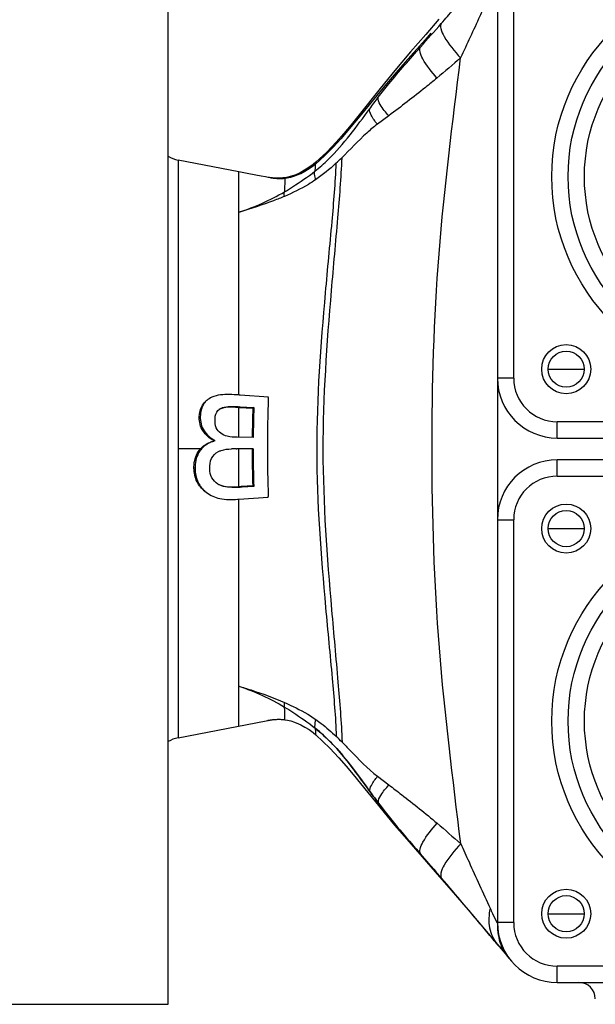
# Model space of a CAD drawing. Header units: millimetres. Extents: x 0 to 1189, y 0 to 841.
# Tile 125 of 158: x 997 to 1001, y 549 to 556. Entities that reach past the tile are written whole.
import ezdxf

# ---------------------------------------------------------------- set-up
doc = ezdxf.new("R2010")
doc.units = ezdxf.units.MM
doc.header["$LTSCALE"] = 65.395
for name, color, linetype in [('0006_725700_29_ABL415', 7, 'CONTINUOUS'), ('0006_725700_29_T2_PBL417', 7, 'CONTINUOUS'), ('0006_725700_29_T3_ABL416', 7, 'CONTINUOUS'), ('0006_725700_29_T4_PBL424', 7, 'CONTINUOUS'), ('0006_725700_29_T4_PBL438', 7, 'CONTINUOUS'), ('0006_725700_29_T5_ABL423', 7, 'CONTINUOUS'), ('0006_725700_29_T5_ABL437', 7, 'CONTINUOUS'), ('0006_725700_29_T6_ABL422', 7, 'CONTINUOUS'), ('0006_725700_29_T6_ABL436', 7, 'CONTINUOUS'), ('0006_725700_29T20_PBL492', 7, 'CONTINUOUS'), ('0006_725700_29T20_PBL494', 7, 'CONTINUOUS'), ('0006_725700_29T37_PBL1461', 7, 'CONTINUOUS'), ('0006_725700_29T37_PBL1462', 7, 'CONTINUOUS'), ('0006_725700_29T40_PBL515', 7, 'CONTINUOUS'), ('0006_725700_29T40_PBL516', 7, 'CONTINUOUS'), ('0006_725700_29T42_PBL493', 7, 'CONTINUOUS'), ('0006_725700_29T42_PBL495', 7, 'CONTINUOUS'), ('9M32C_GENSET_KPL_VERROHRUNG_ABL407', 7, 'CONTINUOUS'), ('LAUTERBACH_SP_RING_2_0200_50_PBL421', 7, 'CONTINUOUS'), ('links_13_VBL404', 7, 'CONTINUOUS')]:
    doc.layers.add(name, color=color, linetype=linetype)

# ---------------------------------------------------------------- blocks, each defined once
blk = doc.blocks.new('0006_725700_29_T2_PBL417', base_point=(1002.3102, 553.9472))
at = {"layer": '0006_725700_29_T2_PBL417', "color": 6, "linetype": 'Continuous'}
for p, q in [((999.9015, 556.1619), (999.8584, 556.1125)), ((999.9008, 556.161), (999.9015, 556.1619)), ((999.8584, 556.1125), (999.7133, 555.9479)), ((998.4902, 555.1424), (998.0444, 555.229)), ((998.5623, 555.1285), (998.4902, 555.1425)), ((998.4902, 554.4873), (998.4902, 555.1423)), ((998.654, 555.1107), (998.5623, 555.1285)), ((998.6855, 555.1047), (998.654, 555.1107)), ((998.4902, 553.5028), (998.4902, 554.4873)), ((1000.3902, 553.6268), (1000.3902, 552.5868)), ((998.7068, 553.4875), (998.4989, 553.5023)), ((998.7066, 553.482), (998.7068, 553.4875)), ((998.347, 553.3983), (998.3567, 553.4042)), ((998.4902, 553.4105), (998.4921, 553.4104)), ((998.4921, 553.4104), (998.5927, 553.4054)), ((998.4998, 553.4163), (998.5996, 553.4107)), ((998.5996, 553.4107), (998.5927, 553.4054)), ((998.5955, 553.1911), (998.4771, 553.193)), ((998.314, 553.1692), (998.3064, 553.1681)), ((998.3064, 553.1643), (998.3064, 553.1681)), ((998.314, 553.1654), (998.3064, 553.1643)), ((998.314, 553.1654), (998.314, 553.1692)), ((998.4691, 553.1074), (998.4724, 553.1074)), ((998.4724, 553.1074), (998.4742, 553.1074)), ((998.5951, 553.1074), (998.4742, 553.1074)), ((998.5951, 553.1068), (998.5951, 553.1074)), ((998.5918, 552.8344), (998.5067, 552.8304)), ((998.5989, 552.8294), (998.5143, 552.8251)), ((998.5989, 552.8294), (998.5918, 552.8344)), ((998.2485, 552.7888), (998.2529, 552.7856)), ((998.4907, 552.7376), (998.7058, 552.7519)), ((998.7058, 552.7519), (998.7057, 552.7573)), ((998.4807, 552.737), (998.4907, 552.7376)), ((998.4902, 551.7262), (998.4902, 552.7376)), ((998.4902, 551.0712), (998.4902, 551.7262)), ((998.0444, 550.9845), (998.6898, 551.1099)), ((998.6898, 551.1099), (998.7501, 551.1189)), ((998.6994, 551.1117), (998.702, 551.1122)), ((998.702, 551.1122), (998.7059, 551.1129)), ((998.7059, 551.1129), (998.7108, 551.1138)), ((999.7235, 550.2397), (999.9334, 550.0011)), ((1000.1747, 549.7208), (1000.3895, 549.4675)), ((1000.3902, 549.6268), (1000.3902, 549.6094)), ((1000.3899, 549.4669), (1000.3898, 549.4671)), ((1000.3902, 549.4666), (1000.3899, 549.4669)), ((1000.3906, 549.4662), (1000.4591, 549.3845)), ((1000.4629, 549.38), (1000.4931, 549.3439))]:
    blk.add_line(p, q, dxfattribs=at)
at = {"layer": '0006_725700_29_T2_PBL417', "color": 9, "linetype": 'Continuous'}
for p, q in [((999.5918, 555.5542), (999.5081, 555.4917)), ((998.0444, 555.229), (998.0444, 550.9845)), ((998.8277, 555.0927), (998.8243, 554.9945)), ((998.8289, 555.0928), (998.8289, 555.0926)), ((998.4902, 554.8459), (998.4924, 554.8466)), ((1000.7631, 553.6925), (1001.0289, 553.6925)), ((998.3567, 553.4043), (998.3491, 553.3987)), ((998.4902, 553.1928), (998.4902, 553.4105)), ((998.4998, 553.4163), (998.4921, 553.4104)), ((998.2062, 553.3435), (998.1986, 553.3391)), ((998.2075, 553.1068), (998.0444, 553.1068)), ((998.4902, 552.8298), (998.4902, 553.1068)), ((998.1677, 552.9639), (998.1601, 552.9666)), ((998.5143, 552.8251), (998.5067, 552.8304)), ((1000.7631, 552.521), (1001.0289, 552.521)), ((998.4902, 551.3634), (998.4923, 551.3627)), ((999.51, 550.7017), (999.5927, 550.6388)), ((1000.7631, 549.6925), (1001.0289, 549.6925)), ((1000.3895, 549.4675), (1000.3898, 549.4671)), ((1000.3899, 549.467), (1000.3895, 549.4674)), ((1000.3895, 549.4674), (1000.3919, 549.4647)), ((1000.3898, 549.4671), (1000.3895, 549.4674)), ((1000.3896, 549.4673), (1000.3902, 549.4666)), ((1000.3906, 549.4662), (1000.3902, 549.4666)), ((1000.3919, 549.4647), (1000.3942, 549.4621)), ((1000.3942, 549.4621), (1000.3972, 549.4585))]:
    blk.add_line(p, q, dxfattribs=at)
at = {"layer": '0006_725700_29_T2_PBL417', "color": 2, "linetype": 'Continuous'}
for p, q in [((999.4527, 550.5908), (999.4541, 550.589)), ((999.4541, 550.589), (999.4528, 550.5908)), ((999.4541, 550.589), (999.4548, 550.5879)), ((999.4554, 550.5871), (999.4541, 550.589)), ((999.4548, 550.5879), (999.4554, 550.5871)), ((999.9793, 549.9543), (999.8254, 550.1311))]:
    blk.add_line(p, q, dxfattribs=at)
at = {"layer": '0006_725700_29_T2_PBL417', "color": 6, "linetype": 'Continuous'}
for points in [[(999.9604, 556.2635), (999.8632, 556.1512), (999.7521, 556.0233), (999.6359, 555.887), (999.5276, 555.7549)], [(999.7133, 555.9479), (999.6472, 555.8723), (999.575, 555.7881), (999.5039, 555.7032), (999.3908, 555.5654)], [(999.5276, 555.7549), (999.3746, 555.561), (999.3158, 555.4884), (999.261, 555.4231), (999.2046, 555.3591), (999.1366, 555.2875), (999.0568, 555.2132)], [(999.3908, 555.5654), (999.3402, 555.5043), (999.2908, 555.4458), (999.2386, 555.3856), (999.1831, 555.3245), (999.1224, 555.2625), (999.0534, 555.1995)], [(999.0568, 555.2132), (999.0361, 555.1963), (999.0053, 555.174), (998.9725, 555.1533), (998.9397, 555.1356), (998.9077, 555.1211), (998.8775, 555.1101), (998.8495, 555.1026), (998.8298, 555.0991)], [(999.0534, 555.1995), (999.0351, 555.1846), (999.0063, 555.1639), (998.9755, 555.1448), (998.9448, 555.1285), (998.9295, 555.1213), (998.899, 555.1091), (998.8701, 555.1002), (998.8441, 555.0947), (998.8277, 555.0927)], [(998.7251, 555.0984), (998.7148, 555.0998), (998.7051, 555.1013), (998.6956, 555.1029), (998.6855, 555.1047)], [(998.8277, 555.0927), (998.8183, 555.0919), (998.8042, 555.0913), (998.7913, 555.0911), (998.7797, 555.0913), (998.7692, 555.0918), (998.7597, 555.0925), (998.7512, 555.0933), (998.7436, 555.0941), (998.7368, 555.095), (998.7309, 555.0959), (998.7284, 555.0963), (998.7241, 555.097), (998.721, 555.0975), (998.7193, 555.0979)], [(998.8298, 555.0991), (998.814, 555.0972), (998.7946, 555.0958), (998.7774, 555.0953), (998.7621, 555.0955), (998.7485, 555.0961), (998.7362, 555.0971), (998.7251, 555.0984)], [(998.7108, 551.1138), (998.7151, 551.1146), (998.7184, 551.1151), (998.722, 551.1156), (998.7259, 551.1162), (998.73, 551.1168), (998.7345, 551.1173), (998.7392, 551.1179), (998.7441, 551.1184), (998.7494, 551.1189), (998.7548, 551.1193), (998.7606, 551.1197), (998.7666, 551.12), (998.7728, 551.1202), (998.7793, 551.1203), (998.786, 551.1203), (998.793, 551.1202), (998.8002, 551.12), (998.8076, 551.1196), (998.8152, 551.119), (998.823, 551.1183), (998.8291, 551.1177)], [(998.8287, 551.1177), (998.8477, 551.1148), (998.8724, 551.1089), (998.8998, 551.0999), (998.9292, 551.0877), (998.9445, 551.0804), (998.9753, 551.0637), (999.0059, 551.0445), (999.035, 551.0235), (999.0551, 551.0073)], [(999.0551, 551.0073), (999.1585, 550.9094), (999.2255, 550.8371), (999.279, 550.7756), (999.33, 550.7148), (999.3837, 550.6493), (999.4371, 550.583), (999.4933, 550.513), (999.5571, 550.4348), (999.6336, 550.3438), (999.7235, 550.2397)], [(999.9334, 550.0011), (1000.0508, 549.8657), (1000.1747, 549.7208)]]:
    blk.add_lwpolyline(points, dxfattribs=at)
for centre in [(1000.896, 553.6925), (1000.896, 552.521), (1000.896, 549.6925)]:
    blk.add_circle(centre, 0.1329, dxfattribs=at)
for centre, radius, start, end in [((998.0902, 555.4646), 0.24, 239.75215, 259), ((998.3031, 550.7925), 2.7169, 85.86788, 86.04078), ((1008.5436, 553.1085), 9.8441, 177.82523, 180.00998), ((998.3844, 553.3278), 0.0792, 117.9189, 120.77183), ((998.386, 553.3247), 0.0827, 116.56513, 117.92903), ((1007.1065, 553.1088), 8.519, 178.00483, 179.4454), ((1008.7252, 553.1094), 10.13, 178.29586, 179.53552), ((998.4731, 552.0286), 1.0788, 90.21232, 91.93382), ((1007.1667, 553.1061), 8.5792, 179.99151, 181.81513), ((1008.8156, 553.1058), 10.2205, 179.99483, 181.54916), ((1008.5683, 553.1054), 9.8688, 179.99186, 182.02145), ((998.4069, 552.9861), 0.1544, 241.17759, 242.4382), ((998.4383, 554.2912), 1.4624, 272.03479, 272.68278), ((998.0902, 550.7489), 0.24, 101, 120.24785), ((1000.598, 549.6402), 0.2708, 219.74683, 220), ((1000.9902, 549.0668), 0.12, 0, 90)]:
    blk.add_arc(centre, radius, start, end, dxfattribs=at)
at = {"layer": '0006_725700_29_T2_PBL417', "color": 9, "linetype": 'Continuous'}
for centre, radius, start, end in [((998.7339, 555.1965), 0.3238, 0.86367, 1.50077), ((997.7224, 556.8041), 2.1798, 312.7996, 314.35052), ((996.3656, 551.0953), 2.4632, 0.52158, 2.67099), ((997.6991, 549.4025), 2.1921, 45.0109, 46.56765), ((999.8461, 550.1449), 0.0249, 211.45446, 213.68227), ((1000.4259, 549.4972), 0.047, 219.37013, 219.80408), ((1000.5813, 549.6259), 0.2488, 219.71655, 220)]:
    blk.add_arc(centre, radius, start, end, dxfattribs=at)
at = {"layer": '0006_725700_29_T2_PBL417', "color": 2, "linetype": 'Continuous'}
for centre, radius, start, end in [((1004.9712, 554.6018), 6.8222, 216.04884, 216.91768), ((1005.6895, 555.3594), 7.8556, 220.02461, 220.27203), ((1005.1109, 554.8689), 7.0971, 219.99626, 220.26927)]:
    blk.add_arc(centre, radius, start, end, dxfattribs=at)
at = {"layer": '0006_725700_29_T2_PBL417', "color": 9, "linetype": 'Continuous'}
for points, knots in [([(999.9779, 556.232), (1000.008, 556.2664), (1000.121, 556.3964), (1000.233, 556.5272), (1000.3155, 556.623)], [0, 0, 0, 0, 0.265672, 1, 1, 1, 1]), ([(1000.3025, 556.372), (1000.2888, 556.3429), (1000.2274, 556.2122), (1000.1669, 556.081), (1000.1194, 555.9792)], [0, 0, 0, 0, 0.222222, 1, 1, 1, 1]), ([(999.9779, 556.232), (999.9709, 556.2214), (999.9735, 556.1838), (1000.0174, 556.096), (1000.0744, 556.0276), (1000.1194, 555.9793)], [0, 0, 0, 0, 0.126897, 0.336744, 1, 1, 1, 1]), ([(999.5151, 555.69), (999.5406, 555.7233), (999.6401, 555.8491), (999.746, 555.9696), (999.8244, 556.0582)], [0, 0, 0, 0, 0.261755, 1, 1, 1, 1]), ([(999.9463, 555.8313), (999.9075, 555.8751), (999.8584, 555.9366), (999.8206, 556.0154), (999.8186, 556.0485), (999.8244, 556.0582)], [0, 0, 0, 0, 0.661779, 0.871628, 1, 1, 1, 1]), ([(1000.1209, 550.2059), (1000.0638, 550.6851), (999.9405, 551.6434), (999.8957, 553.0926), (999.9381, 554.5418), (1000.0617, 555.5002), (1000.1194, 555.9793)], [0, 0, 0, 0, 0.249943, 0.500002, 0.750066, 1, 1, 1, 1]), ([(999.9463, 555.8313), (999.9184, 555.808), (999.8024, 555.7129), (999.6828, 555.6223), (999.5918, 555.5542)], [0, 0, 0, 0, 0.242327, 1, 1, 1, 1]), ([(999.5918, 555.5542), (999.5689, 555.58), (999.5379, 555.6188), (999.5099, 555.6724), (999.5151, 555.69)], [0, 0, 0, 0, 0.652262, 1, 1, 1, 1]), ([(999.0479, 555.1462), (999.083, 555.1737), (999.2365, 555.3092), (999.3568, 555.4766), (999.4515, 555.605)], [0, 0, 0, 0, 0.218495, 1, 1, 1, 1]), ([(999.5081, 555.4917), (999.4908, 555.5127), (999.466, 555.5459), (999.4478, 555.5898), (999.4515, 555.605)], [0, 0, 0, 0, 0.634539, 1, 1, 1, 1]), ([(999.5081, 555.4917), (999.4811, 555.4716), (999.389, 555.3944), (999.3079, 555.3057), (999.2462, 555.2454)], [0, 0, 0, 0, 0.28066, 1, 1, 1, 1]), ([(999.0568, 555.2132), (999.0573, 555.2137), (999.0572, 555.2082), (999.0576, 555.207), (999.0576, 555.2049)], [0, 0, 0, 0, 0.251361, 1, 1, 1, 1]), ([(999.2035, 555.2047), (999.1976, 555.0617), (999.1707, 554.7445), (999.1034, 554.0439), (999.033, 553.0975), (999.1061, 552.1519), (999.1738, 551.4528), (999.2005, 551.1368), (999.2062, 550.9944)], [0, 0, 0, 0, 0.101755, 0.226122, 0.500509, 0.774731, 0.898691, 1, 1, 1, 1]), ([(999.2462, 555.2454), (999.2401, 555.098), (999.2137, 554.7726), (999.1481, 554.0583), (999.0796, 553.0973), (999.1507, 552.137), (999.2168, 551.424), (999.243, 551.0997), (999.2489, 550.9528)], [0, 0, 0, 0, 0.102903, 0.22751, 0.500436, 0.773263, 0.8975, 1, 1, 1, 1]), ([(998.8243, 554.9945), (998.8449, 555.0066), (998.9215, 555.054), (998.9958, 555.1053), (999.0479, 555.1462)], [0, 0, 0, 0, 0.264783, 1, 1, 1, 1]), ([(999.0544, 555.0838), (999.0528, 555.0898), (999.0481, 555.1102), (999.0457, 555.1316), (999.0479, 555.1462)], [0, 0, 0, 0, 0.296852, 1, 1, 1, 1]), ([(999.0534, 555.1995), (999.0502, 555.1967), (999.053, 555.1754), (999.0488, 555.1597), (999.0479, 555.1462)], [0, 0, 0, 0, 0.23908, 1, 1, 1, 1]), ([(999.0544, 555.0838), (999.0372, 555.0719), (998.964, 555.0251), (998.8853, 554.9875), (998.8247, 554.9618)], [0, 0, 0, 0, 0.241133, 1, 1, 1, 1]), ([(998.8298, 555.0991), (998.8292, 555.099), (998.8297, 555.0958), (998.8291, 555.0943), (998.8289, 555.0928)], [0, 0, 0, 0, 0.295128, 1, 1, 1, 1]), ([(998.8247, 554.9618), (998.7985, 554.9508), (998.6896, 554.9072), (998.5778, 554.871), (998.4924, 554.8466)], [0, 0, 0, 0, 0.242054, 1, 1, 1, 1]), ([(998.4923, 551.3627), (998.5215, 551.3541), (998.6346, 551.3192), (998.7459, 551.2783), (998.8265, 551.2433)], [0, 0, 0, 0, 0.257276, 1, 1, 1, 1]), ([(998.8265, 551.2433), (998.8473, 551.2343), (998.927, 551.1983), (999.004, 551.1555), (999.0569, 551.1181)], [0, 0, 0, 0, 0.259139, 1, 1, 1, 1]), ([(998.8262, 551.2102), (998.8468, 551.1977), (998.9237, 551.1493), (998.9982, 551.097), (999.0504, 551.0555)], [0, 0, 0, 0, 0.265052, 1, 1, 1, 1]), ([(999.0504, 551.0555), (999.0497, 551.0597), (999.0483, 551.0808), (999.0526, 551.1019), (999.0569, 551.1181)], [0, 0, 0, 0, 0.204163, 1, 1, 1, 1]), ([(999.0569, 551.1181), (999.0697, 551.1091), (999.1217, 551.0706), (999.1706, 551.028), (999.2062, 550.9944)], [0, 0, 0, 0, 0.242471, 1, 1, 1, 1]), ([(999.0504, 551.0555), (999.0512, 551.0432), (999.0552, 551.029), (999.0521, 551.0097), (999.0551, 551.0073)], [0, 0, 0, 0, 0.762788, 1, 1, 1, 1]), ([(999.2489, 550.9528), (999.2682, 550.9335), (999.3524, 550.8471), (999.4355, 550.7581), (999.51, 550.7017)], [0, 0, 0, 0, 0.226177, 1, 1, 1, 1]), ([(999.4541, 550.589), (999.4499, 550.6039), (999.4679, 550.648), (999.4927, 550.6808), (999.51, 550.7017)], [0, 0, 0, 0, 0.36356, 1, 1, 1, 1]), ([(999.5156, 550.5092), (999.5136, 550.5275), (999.5402, 550.5764), (999.571, 550.6146), (999.5927, 550.6388)], [0, 0, 0, 0, 0.361627, 1, 1, 1, 1]), ([(999.5927, 550.6388), (999.6239, 550.615), (999.7438, 550.5234), (999.8621, 550.4296), (999.9472, 550.357)], [0, 0, 0, 0, 0.259514, 1, 1, 1, 1]), ([(999.5168, 550.5039), (999.5165, 550.5048), (999.516, 550.5065), (999.5157, 550.5083), (999.5156, 550.5092)], [0, 0, 0, 0, 0.488052, 1, 1, 1, 1]), ([(999.8249, 550.1319), (999.819, 550.1415), (999.8212, 550.1745), (999.8588, 550.2528), (999.9082, 550.3137), (999.9472, 550.357)], [0, 0, 0, 0, 0.128381, 0.337507, 1, 1, 1, 1]), ([(1000.1209, 550.2058), (1000.0754, 550.1577), (1000.0182, 550.0894), (999.9734, 550.002), (999.972, 549.9643), (999.9793, 549.9543)], [0, 0, 0, 0, 0.665897, 0.874952, 1, 1, 1, 1]), ([(1000.1209, 550.2059), (1000.1412, 550.1616), (1000.2133, 550.0036), (1000.2846, 549.8453), (1000.3372, 549.7321)], [0, 0, 0, 0, 0.28107, 1, 1, 1, 1]), ([(1000.3895, 549.4674), (1000.3606, 549.5022), (1000.2247, 549.6652), (1000.0882, 549.8277), (999.9793, 549.9543)], [0, 0, 0, 0, 0.213182, 1, 1, 1, 1]), ([(1000.3372, 549.7321), (1000.3264, 549.6851), (1000.3216, 549.5898), (1000.3614, 549.5015), (1000.3895, 549.4674)], [0, 0, 0, 0, 0.521373, 1, 1, 1, 1]), ([(1000.3371, 549.7321), (1000.3429, 549.7197), (1000.36, 549.6838), (1000.3755, 549.6469), (1000.3886, 549.6242)], [0, 0, 0, 0, 0.342586, 1, 1, 1, 1]), ([(1000.3886, 549.6242), (1000.389, 549.6236), (1000.3888, 549.6224), (1000.3902, 549.6223), (1000.3902, 549.6224)], [0, 0, 0, 0, 0.847357, 1, 1, 1, 1]), ([(1000.3972, 549.4585), (1000.4022, 549.4528), (1000.4171, 549.4357), (1000.4319, 549.4186), (1000.4426, 549.4078)], [0, 0, 0, 0, 0.332397, 1, 1, 1, 1])]:
    blk.add_open_spline(points, degree=3, knots=knots, dxfattribs=at)
for points in [[(999.8244, 556.0582), (999.8756, 556.1161), (999.927, 556.1738), (999.9779, 556.232)], [(1000.1194, 555.9793), (1000.0626, 555.929), (1000.0045, 555.8801), (999.9463, 555.8313)], [(999.4515, 555.605), (999.4725, 555.6335), (999.4936, 555.6619), (999.5151, 555.69)], [(999.2035, 555.2047), (999.1565, 555.1613), (999.107, 555.1202), (999.0544, 555.0838)], [(998.4924, 554.8466), (998.6078, 554.8833), (998.72, 554.9329), (998.8243, 554.9945)], [(998.8247, 554.9618), (998.8238, 554.9727), (998.8236, 554.9836), (998.8243, 554.9945)], [(998.4902, 551.3634), (998.6071, 551.3249), (998.7208, 551.2737), (998.8262, 551.2101)], [(998.8262, 551.2102), (998.8253, 551.2212), (998.8256, 551.2323), (998.8265, 551.2433)], [(999.9472, 550.357), (1000.0055, 550.3072), (1000.0638, 550.2572), (1000.1209, 550.2059)]]:
    blk.add_open_spline(points, degree=3, dxfattribs=at)
at = {"layer": '0006_725700_29_T2_PBL417', "color": 6, "linetype": 'Continuous'}
for points in [[(998.2917, 553.4857), (998.2782, 553.4797), (998.2653, 553.472), (998.2541, 553.4624)], [(1000.3902, 549.6094), (1000.3902, 549.5607), (1000.3986, 549.5114), (1000.4145, 549.4653)], [(1000.4145, 549.4653), (1000.4252, 549.4344), (1000.4418, 549.4051), (1000.4629, 549.38)]]:
    blk.add_open_spline(points, degree=3, dxfattribs=at)
for points, knots in [([(998.4907, 553.5029), (998.4674, 553.5045), (998.4012, 553.5088), (998.3311, 553.5043), (998.2917, 553.4857)], [0, 0, 0, 0, 0.348807, 1, 1, 1, 1]), ([(998.1986, 553.339), (998.1988, 553.3508), (998.2023, 553.3929), (998.2225, 553.4351), (998.2457, 553.4551)], [0, 0, 0, 0, 0.278161, 1, 1, 1, 1]), ([(998.2541, 553.4624), (998.2463, 553.4556), (998.2167, 553.4229), (998.2069, 553.3766), (998.2062, 553.3434)], [0, 0, 0, 0, 0.2378, 1, 1, 1, 1]), ([(998.3147, 553.324), (998.3148, 553.3318), (998.317, 553.3591), (998.3309, 553.3869), (998.3469, 553.3983)], [0, 0, 0, 0, 0.283418, 1, 1, 1, 1]), ([(998.4902, 553.4105), (998.4741, 553.4114), (998.4272, 553.4136), (998.3773, 553.4121), (998.349, 553.3987)], [0, 0, 0, 0, 0.340976, 1, 1, 1, 1]), ([(998.3567, 553.4042), (998.3653, 553.4084), (998.4114, 553.4245), (998.4612, 553.4185), (998.4998, 553.4163)], [0, 0, 0, 0, 0.198896, 1, 1, 1, 1]), ([(998.3063, 553.1681), (998.2744, 553.1838), (998.2169, 553.2314), (998.1978, 553.3042), (998.1986, 553.339)], [0, 0, 0, 0, 0.504576, 1, 1, 1, 1]), ([(998.2062, 553.3434), (998.2055, 553.3079), (998.2243, 553.2342), (998.2819, 553.1853), (998.3139, 553.1693)], [0, 0, 0, 0, 0.49771, 1, 1, 1, 1]), ([(998.357, 553.2212), (998.3423, 553.2309), (998.3162, 553.2631), (998.3143, 553.3031), (998.3147, 553.324)], [0, 0, 0, 0, 0.456938, 1, 1, 1, 1]), ([(998.4771, 553.193), (998.4529, 553.1934), (998.4103, 553.193), (998.3716, 553.2114), (998.357, 553.2212)], [0, 0, 0, 0, 0.579108, 1, 1, 1, 1]), ([(998.1601, 552.9664), (998.1599, 552.9801), (998.1624, 553.03), (998.1833, 553.0797), (998.2075, 553.1068)], [0, 0, 0, 0, 0.273885, 1, 1, 1, 1]), ([(998.2151, 553.1068), (998.2072, 553.0977), (998.1773, 553.056), (998.1672, 553.0026), (998.1677, 552.9638)], [0, 0, 0, 0, 0.23743, 1, 1, 1, 1]), ([(998.2075, 553.1068), (998.2263, 553.1278), (998.2599, 553.15), (998.2965, 553.1617), (998.3065, 553.1643)], [0, 0, 0, 0, 0.732701, 1, 1, 1, 1]), ([(998.3141, 553.1654), (998.3041, 553.1628), (998.2674, 553.1508), (998.2338, 553.1281), (998.2151, 553.1068)], [0, 0, 0, 0, 0.266471, 1, 1, 1, 1]), ([(998.3393, 553.0868), (998.3458, 553.0903), (998.3766, 553.1037), (998.4108, 553.1059), (998.4367, 553.1068)], [0, 0, 0, 0, 0.222665, 1, 1, 1, 1]), ([(998.2766, 552.9621), (998.2763, 552.9873), (998.2785, 553.0395), (998.3184, 553.0755), (998.3393, 553.0868)], [0, 0, 0, 0, 0.515179, 1, 1, 1, 1]), ([(998.2397, 552.7956), (998.2158, 552.814), (998.1732, 552.8662), (998.1605, 552.932), (998.1601, 552.9664)], [0, 0, 0, 0, 0.46779, 1, 1, 1, 1]), ([(998.1677, 552.9638), (998.1682, 552.9285), (998.181, 552.8612), (998.2242, 552.8075), (998.2485, 552.7888)], [0, 0, 0, 0, 0.533857, 1, 1, 1, 1]), ([(998.3353, 552.8488), (998.3177, 552.8604), (998.2835, 552.8925), (998.2769, 552.9389), (998.2766, 552.9621)], [0, 0, 0, 0, 0.476516, 1, 1, 1, 1]), ([(998.5143, 552.8251), (998.4938, 552.8241), (998.434, 552.8218), (998.3695, 552.828), (998.3353, 552.8488)], [0, 0, 0, 0, 0.338277, 1, 1, 1, 1]), ([(998.3355, 552.8493), (998.345, 552.8443), (998.3942, 552.825), (998.4485, 552.828), (998.4902, 552.8297)], [0, 0, 0, 0, 0.20396, 1, 1, 1, 1]), ([(998.2528, 552.7855), (998.2817, 552.7652), (998.3563, 552.7318), (998.437, 552.734), (998.4807, 552.737)], [0, 0, 0, 0, 0.44613, 1, 1, 1, 1])]:
    blk.add_open_spline(points, degree=3, knots=knots, dxfattribs=at)
at = {"layer": '0006_725700_29_T2_PBL417', "color": 2, "linetype": 'Continuous'}
for points in [[(999.0504, 551.0555), (999.1075, 551.01), (999.1603, 550.9589), (999.2092, 550.9048)], [(999.2092, 550.9048), (999.2556, 550.8533), (999.2989, 550.7989), (999.3407, 550.7436)], [(999.3407, 550.7436), (999.3788, 550.6932), (999.4156, 550.6418), (999.4527, 550.5908)], [(999.5168, 550.5039), (999.496, 550.5314), (999.4757, 550.5593), (999.4554, 550.5871)], [(999.5169, 550.504), (999.5673, 550.4369), (999.62, 550.3716), (999.6739, 550.3073)], [(999.8254, 550.1311), (999.7819, 550.181), (999.7385, 550.2309), (999.6957, 550.2814)], [(999.6958, 550.2814), (999.7387, 550.2307), (999.7823, 550.1805), (999.8259, 550.1305)], [(999.8259, 550.1305), (999.8771, 550.0718), (999.9285, 550.0133), (999.9793, 549.9543)]]:
    blk.add_open_spline(points, degree=3, dxfattribs=at)
for points, knots in [([(999.2092, 550.9047), (999.1964, 550.9188), (999.1466, 550.9722), (999.0927, 551.0218), (999.0504, 551.0555)], [0, 0, 0, 0, 0.260657, 1, 1, 1, 1]), ([(999.3405, 550.7438), (999.3296, 550.7583), (999.2875, 550.8133), (999.2434, 550.8668), (999.2092, 550.9047)], [0, 0, 0, 0, 0.262671, 1, 1, 1, 1]), ([(999.4528, 550.5908), (999.443, 550.6042), (999.4059, 550.6555), (999.3686, 550.7066), (999.3405, 550.7438)], [0, 0, 0, 0, 0.263177, 1, 1, 1, 1]), ([(999.6739, 550.3073), (999.6608, 550.323), (999.6071, 550.3875), (999.555, 550.4533), (999.5168, 550.5039)], [0, 0, 0, 0, 0.244007, 1, 1, 1, 1])]:
    blk.add_open_spline(points, degree=3, knots=knots, dxfattribs=at)
blk = doc.blocks.new('0006_725700_29_T3_ABL416', base_point=(1002.3102, 553.9472))
at = {"layer": '0006_725700_29_T2_PBL417'}
blk.add_blockref('0006_725700_29_T2_PBL417', (1002.3102, 553.9472), dxfattribs=at)
blk = doc.blocks.new('0006_725700_29_T4_PBL424', base_point=(1002.3102, 551.1068))
at = {"layer": '0006_725700_29_T4_PBL424', "color": 7, "linetype": 'Continuous'}
for p, q in [((1003.7902, 553.0268), (1000.8302, 553.0268)), ((1000.3902, 552.5868), (1000.3902, 549.6268)), ((1004.2302, 549.6268), (1004.2302, 552.5868)), ((1000.8302, 549.1868), (1003.7902, 549.1868))]:
    blk.add_line(p, q, dxfattribs=at)
at = {"layer": '0006_725700_29_T4_PBL424', "color": 9, "linetype": 'Continuous'}
for p, q in [((1000.8302, 552.9068), (1000.8302, 553.0268)), ((1003.7902, 553.0268), (1003.7902, 552.9068)), ((1000.8302, 552.9068), (1003.7902, 552.9068)), ((1002.3102, 552.5068), (1002.3102, 552.6268)), ((1000.3902, 552.5868), (1000.5102, 552.5868)), ((1000.5102, 549.6268), (1000.5102, 552.5868)), ((1004.1102, 552.5868), (1004.2302, 552.5868)), ((1004.1102, 552.5868), (1004.1102, 549.6268)), ((1002.3102, 549.7068), (1002.3102, 549.5868)), ((1000.5102, 549.6268), (1000.3902, 549.6268)), ((1004.2302, 549.6268), (1004.1102, 549.6268)), ((1003.7902, 549.3068), (1000.8302, 549.3068)), ((1000.8302, 549.1868), (1000.8302, 549.3068)), ((1003.7902, 549.3068), (1003.7902, 549.1868))]:
    blk.add_line(p, q, dxfattribs=at)
at = {"layer": '0006_725700_29_T4_PBL424', "color": 7, "linetype": 'Continuous'}
for centre, radius in [((1000.896, 552.521), 0.18), ((1003.7244, 552.521), 0.18), ((1002.3102, 551.1068), 1.4), ((1000.896, 549.6925), 0.18), ((1003.7244, 549.6925), 0.18)]:
    blk.add_circle(centre, radius, dxfattribs=at)
at = {"layer": '0006_725700_29_T4_PBL424', "color": 9, "linetype": 'Continuous'}
for radius in [1.52, 1.28]:
    blk.add_circle((1002.3102, 551.1068), radius, dxfattribs=at)
at = {"layer": '0006_725700_29_T4_PBL424', "color": 7, "linetype": 'Continuous'}
for centre, radius, start, end in [((1000.8302, 552.5868), 0.44, 90, 180), ((1003.7902, 552.5868), 0.44, 0, 90), ((1002.3102, 551.1068), 0.67, 104.01416, 135.58149), ((1002.3102, 551.1068), 0.67, 44.40507, 75.99734), ((1002.3102, 551.1068), 0.67, 165.01323, 194.98552), ((1002.3102, 551.1068), 0.67, 345.01323, 14.98552), ((1002.3102, 551.1068), 0.67, 224.40507, 255.99734), ((1002.3102, 551.1068), 0.67, 284.01416, 315.58149), ((1000.8302, 549.6268), 0.44, 180, 270), ((1003.7902, 549.6268), 0.44, 270, 360)]:
    blk.add_arc(centre, radius, start, end, dxfattribs=at)
at = {"layer": '0006_725700_29_T4_PBL424', "color": 9, "linetype": 'Continuous'}
for centre, start, end in [((1000.8302, 552.5868), 90, 180), ((1003.7902, 552.5868), 0, 90), ((1000.8302, 549.6268), 180, 270), ((1003.7902, 549.6268), 270, 360)]:
    blk.add_arc(centre, 0.32, start, end, dxfattribs=at)
blk = doc.blocks.new('0006_725700_29_T5_ABL423', base_point=(1002.3102, 551.1068))
at = {"layer": '0006_725700_29_T4_PBL424'}
blk.add_blockref('0006_725700_29_T4_PBL424', (1002.3102, 551.1068), dxfattribs=at)
blk = doc.blocks.new('0006_725700_29T20_PBL492', base_point=(1002.3102, 551.1068))
at = {"layer": '0006_725700_29T20_PBL492', "color": 7, "linetype": 'Continuous'}
for p, q in [((1002.3102, 551.8468), (1001.6694, 551.4768)), ((1002.9511, 551.4768), (1002.3102, 551.8468)), ((1001.6694, 551.4768), (1001.6694, 550.7368)), ((1002.9511, 550.7368), (1002.9511, 551.4768)), ((1001.6694, 550.7368), (1002.3102, 550.3668)), ((1002.3102, 550.3668), (1002.9511, 550.7368))]:
    blk.add_line(p, q, dxfattribs=at)
blk.add_circle((1002.3102, 551.1068), 0.64, dxfattribs=at)
blk = doc.blocks.new('0006_725700_29T42_PBL493', base_point=(1002.3102, 551.1068))
at = {"layer": '0006_725700_29T42_PBL493', "color": 7, "linetype": 'Continuous'}
for p, q in [((1002.3102, 551.407), (1002.0502, 551.2569)), ((1002.5702, 551.2569), (1002.3102, 551.407)), ((1002.0502, 551.2569), (1002.0502, 550.9566)), ((1002.5702, 550.9566), (1002.5702, 551.2569)), ((1002.0502, 550.9566), (1002.3102, 550.8065)), ((1002.3102, 550.8065), (1002.5702, 550.9566))]:
    blk.add_line(p, q, dxfattribs=at)
blk.add_circle((1002.3102, 551.1068), 0.226, dxfattribs=at)
blk = doc.blocks.new('0006_725700_29T40_PBL515', base_point=(1002.3102, 551.1068))
at = {"layer": '0006_725700_29T40_PBL515', "color": 7, "linetype": 'Continuous'}
for p, q in [((1002.2168, 551.1747), (1002.2047, 551.0599)), ((1002.2168, 551.1747), (1002.3224, 551.2216)), ((1002.3224, 551.2216), (1002.4157, 551.1537)), ((1002.4036, 551.0388), (1002.4157, 551.1537)), ((1002.2981, 550.9919), (1002.2047, 551.0599)), ((1002.4036, 551.0388), (1002.2981, 550.9919))]:
    blk.add_line(p, q, dxfattribs=at)
for radius in [0.2, 0.1632]:
    blk.add_circle((1002.3102, 551.1068), radius, dxfattribs=at)
blk = doc.blocks.new('0006_725700_29T37_PBL1461', base_point=(1002.3102, 551.1068))
at = {"layer": '0006_725700_29T37_PBL1461', "color": 7, "linetype": 'Continuous'}
for start, end in [(113.78268, 127.29115), (53.80868, 67.32996), (159.78897, 201.59875), (339.78897, 21.59875), (233.80868, 247.32996), (293.78268, 307.29115)]:
    blk.add_arc((1002.3102, 551.1068), 0.66, start, end, dxfattribs=at)
blk = doc.blocks.new('0006_725700_29_T6_ABL422', base_point=(1002.3102, 551.1068))
at = {"layer": '0006_725700_29_T5_ABL423'}
blk.add_blockref('0006_725700_29_T5_ABL423', (1002.3102, 551.1068), dxfattribs=at)
at = {"layer": '0006_725700_29T20_PBL492'}
blk.add_blockref('0006_725700_29T20_PBL492', (1002.3102, 551.1068), dxfattribs=at)
at = {"layer": '0006_725700_29T37_PBL1461'}
blk.add_blockref('0006_725700_29T37_PBL1461', (1002.3102, 551.1068), dxfattribs=at)
at = {"layer": '0006_725700_29T40_PBL515'}
blk.add_blockref('0006_725700_29T40_PBL515', (1002.3102, 551.1068), dxfattribs=at)
at = {"layer": '0006_725700_29T42_PBL493'}
blk.add_blockref('0006_725700_29T42_PBL493', (1002.3102, 551.1068), dxfattribs=at)
blk = doc.blocks.new('0006_725700_29_T4_PBL438', base_point=(1002.3102, 555.1068))
at = {"layer": '0006_725700_29_T4_PBL438', "color": 7, "linetype": 'Continuous'}
for p, q in [((1003.7902, 557.0268), (1000.8302, 557.0268)), ((1000.3902, 556.5868), (1000.3902, 553.6268)), ((1004.2302, 553.6268), (1004.2302, 556.5868)), ((1000.8302, 553.1868), (1003.7902, 553.1868))]:
    blk.add_line(p, q, dxfattribs=at)
at = {"layer": '0006_725700_29_T4_PBL438', "color": 9, "linetype": 'Continuous'}
for p, q in [((1000.8302, 556.9068), (1000.8302, 557.0268)), ((1003.7902, 557.0268), (1003.7902, 556.9068)), ((1000.8302, 556.9068), (1003.7902, 556.9068)), ((1000.3902, 556.5868), (1000.5102, 556.5868)), ((1000.5102, 553.6268), (1000.5102, 556.5868)), ((1002.3102, 556.5068), (1002.3102, 556.6268)), ((1004.1102, 556.5868), (1004.2302, 556.5868)), ((1004.1102, 556.5868), (1004.1102, 553.6268)), ((1002.3102, 553.7068), (1002.3102, 553.5868)), ((1000.5102, 553.6268), (1000.3902, 553.6268)), ((1004.2302, 553.6268), (1004.1102, 553.6268)), ((1003.7902, 553.3068), (1000.8302, 553.3068)), ((1000.8302, 553.1868), (1000.8302, 553.3068)), ((1003.7902, 553.3068), (1003.7902, 553.1868))]:
    blk.add_line(p, q, dxfattribs=at)
at = {"layer": '0006_725700_29_T4_PBL438', "color": 7, "linetype": 'Continuous'}
for centre, radius in [((1000.896, 556.521), 0.18), ((1003.7244, 556.521), 0.18), ((1002.3102, 555.1068), 1.4), ((1000.896, 553.6925), 0.18), ((1003.7244, 553.6925), 0.18)]:
    blk.add_circle(centre, radius, dxfattribs=at)
at = {"layer": '0006_725700_29_T4_PBL438', "color": 9, "linetype": 'Continuous'}
for radius in [1.52, 1.28]:
    blk.add_circle((1002.3102, 555.1068), radius, dxfattribs=at)
at = {"layer": '0006_725700_29_T4_PBL438', "color": 7, "linetype": 'Continuous'}
for centre, radius, start, end in [((1000.8302, 556.5868), 0.44, 90, 180), ((1003.7902, 556.5868), 0.44, 0, 90), ((1002.3102, 555.1068), 0.67, 104.01416, 135.58149), ((1002.3102, 555.1068), 0.67, 44.40507, 75.99734), ((1002.3102, 555.1068), 0.67, 165.01323, 194.98552), ((1002.3102, 555.1068), 0.67, 345.01323, 14.98552), ((1002.3102, 555.1068), 0.67, 224.40507, 255.99734), ((1002.3102, 555.1068), 0.67, 284.01416, 315.58149), ((1000.8302, 553.6268), 0.44, 180, 270), ((1003.7902, 553.6268), 0.44, 270, 360)]:
    blk.add_arc(centre, radius, start, end, dxfattribs=at)
at = {"layer": '0006_725700_29_T4_PBL438', "color": 9, "linetype": 'Continuous'}
for centre, start, end in [((1000.8302, 556.5868), 90, 180), ((1003.7902, 556.5868), 0, 90), ((1000.8302, 553.6268), 180, 270), ((1003.7902, 553.6268), 270, 360)]:
    blk.add_arc(centre, 0.32, start, end, dxfattribs=at)
blk = doc.blocks.new('0006_725700_29_T5_ABL437', base_point=(1002.3102, 555.1068))
at = {"layer": '0006_725700_29_T4_PBL438'}
blk.add_blockref('0006_725700_29_T4_PBL438', (1002.3102, 555.1068), dxfattribs=at)
blk = doc.blocks.new('0006_725700_29T20_PBL494', base_point=(1002.3102, 555.1068))
at = {"layer": '0006_725700_29T20_PBL494', "color": 7, "linetype": 'Continuous'}
for p, q in [((1002.3102, 555.8468), (1001.6694, 555.4768)), ((1002.9511, 555.4768), (1002.3102, 555.8468)), ((1001.6694, 555.4768), (1001.6694, 554.7368)), ((1002.9511, 554.7368), (1002.9511, 555.4768)), ((1001.6694, 554.7368), (1002.3102, 554.3668)), ((1002.3102, 554.3668), (1002.9511, 554.7368))]:
    blk.add_line(p, q, dxfattribs=at)
blk.add_circle((1002.3102, 555.1068), 0.64, dxfattribs=at)
blk = doc.blocks.new('0006_725700_29T42_PBL495', base_point=(1002.3102, 555.1068))
at = {"layer": '0006_725700_29T42_PBL495', "color": 7, "linetype": 'Continuous'}
for p, q in [((1002.3102, 555.407), (1002.0502, 555.2569)), ((1002.5702, 555.2569), (1002.3102, 555.407)), ((1002.0502, 555.2569), (1002.0502, 554.9566)), ((1002.5702, 554.9566), (1002.5702, 555.2569)), ((1002.0502, 554.9566), (1002.3102, 554.8065)), ((1002.3102, 554.8065), (1002.5702, 554.9566))]:
    blk.add_line(p, q, dxfattribs=at)
blk.add_circle((1002.3102, 555.1068), 0.226, dxfattribs=at)
blk = doc.blocks.new('0006_725700_29T40_PBL516', base_point=(1002.3102, 555.1068))
at = {"layer": '0006_725700_29T40_PBL516', "color": 7, "linetype": 'Continuous'}
for p, q in [((1002.2168, 555.1747), (1002.3224, 555.2216)), ((1002.3224, 555.2216), (1002.4157, 555.1537)), ((1002.2168, 555.1747), (1002.2047, 555.0599)), ((1002.4036, 555.0388), (1002.4157, 555.1537)), ((1002.2981, 554.9919), (1002.2047, 555.0599)), ((1002.4036, 555.0388), (1002.2981, 554.9919))]:
    blk.add_line(p, q, dxfattribs=at)
for radius in [0.2, 0.1632]:
    blk.add_circle((1002.3102, 555.1068), radius, dxfattribs=at)
blk = doc.blocks.new('0006_725700_29T37_PBL1462', base_point=(1002.3102, 555.1068))
at = {"layer": '0006_725700_29T37_PBL1462', "color": 7, "linetype": 'Continuous'}
for start, end in [(113.78268, 127.29115), (53.80868, 67.32996), (339.78897, 21.59875), (159.78897, 201.59875), (233.80868, 247.32996), (293.78268, 307.29115)]:
    blk.add_arc((1002.3102, 555.1068), 0.66, start, end, dxfattribs=at)
blk = doc.blocks.new('0006_725700_29_T6_ABL436', base_point=(1002.3102, 555.1068))
at = {"layer": '0006_725700_29_T5_ABL437'}
blk.add_blockref('0006_725700_29_T5_ABL437', (1002.3102, 555.1068), dxfattribs=at)
at = {"layer": '0006_725700_29T20_PBL494'}
blk.add_blockref('0006_725700_29T20_PBL494', (1002.3102, 555.1068), dxfattribs=at)
at = {"layer": '0006_725700_29T37_PBL1462'}
blk.add_blockref('0006_725700_29T37_PBL1462', (1002.3102, 555.1068), dxfattribs=at)
at = {"layer": '0006_725700_29T40_PBL516'}
blk.add_blockref('0006_725700_29T40_PBL516', (1002.3102, 555.1068), dxfattribs=at)
at = {"layer": '0006_725700_29T42_PBL495'}
blk.add_blockref('0006_725700_29T42_PBL495', (1002.3102, 555.1068), dxfattribs=at)
blk = doc.blocks.new('0006_725700_29_ABL415', base_point=(1002.3102, 553.9472))
at = {"layer": '0006_725700_29_T3_ABL416'}
blk.add_blockref('0006_725700_29_T3_ABL416', (1002.3102, 553.9472), dxfattribs=at)
at = {"layer": '0006_725700_29_T6_ABL422'}
blk.add_blockref('0006_725700_29_T6_ABL422', (1002.3102, 551.1068), dxfattribs=at)
at = {"layer": '0006_725700_29_T6_ABL436'}
blk.add_blockref('0006_725700_29_T6_ABL436', (1002.3102, 555.1068), dxfattribs=at)
blk = doc.blocks.new('LAUTERBACH_SP_RING_2_0200_50_PBL421', base_point=(996.9702, 553.1068))
at = {"layer": 'LAUTERBACH_SP_RING_2_0200_50_PBL421', "color": 7, "linetype": 'Continuous'}
for p, q in [((997.9702, 549.0268), (997.9702, 557.1868)), ((995.9702, 549.0268), (997.9702, 549.0268))]:
    blk.add_line(p, q, dxfattribs=at)
blk = doc.blocks.new('9M32C_GENSET_KPL_VERROHRUNG_ABL407', base_point=(993.0902, 614.5468))
at = {"layer": '0006_725700_29_ABL415'}
blk.add_blockref('0006_725700_29_ABL415', (1002.3102, 553.9472), dxfattribs=at)
at = {"layer": 'LAUTERBACH_SP_RING_2_0200_50_PBL421'}
blk.add_blockref('LAUTERBACH_SP_RING_2_0200_50_PBL421', (996.9702, 553.1068), dxfattribs=at)
blk = doc.blocks.new('LINKS_13_VBL404', base_point=(991.3481, 627.605))
at = {"layer": '9M32C_GENSET_KPL_VERROHRUNG_ABL407'}
blk.add_blockref('9M32C_GENSET_KPL_VERROHRUNG_ABL407', (993.0902, 614.5468), dxfattribs=at)

msp = doc.modelspace()

# ---------------------------------------------------------------- block references
at = {"layer": 'links_13_VBL404'}
msp.add_blockref('LINKS_13_VBL404', (991.34811, 627.60505), dxfattribs=at)

doc.saveas('drawing.dxf')
